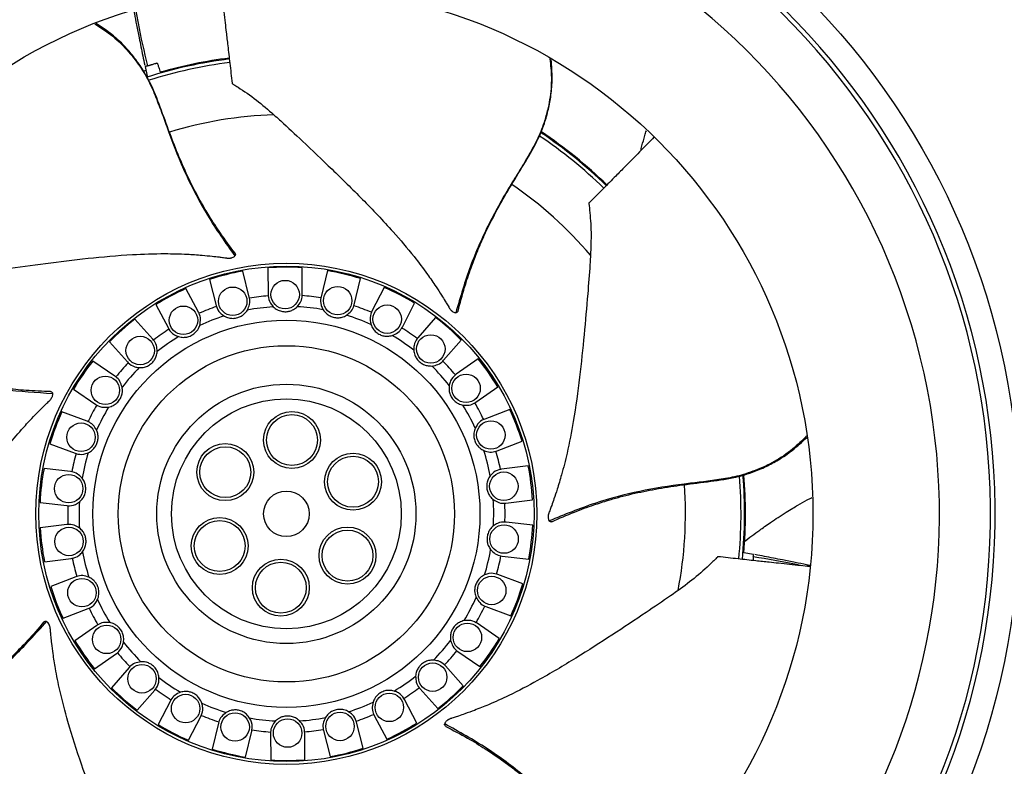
# Model space of a CAD drawing. Extents: x 5 to 297, y -3 to 205.
# Tile 32 of 35: x 228 to 263, y 132 to 158. Entities that reach past the tile are written whole.
import ezdxf

# ---------------------------------------------------------------- set-up
doc = ezdxf.new("R2010")
doc.units = 0
doc.layers.get('0').update_dxf_attribs({"linetype": 'CONTINUOUS'})

msp = doc.modelspace()

# ---------------------------------------------------------------- linework, layer by layer
at = {"color": 7, "linetype": 'CONTINUOUS'}
for p, q in [((232.776, 156.091), (232.853, 156.134)), ((232.826, 156.256), (232.9, 155.918)), ((237.143, 149.186), (237.148, 148.244)), ((238.348, 148.251), (238.343, 149.193)), ((235.094, 148.78), (235.325, 147.867)), ((236.488, 148.161), (236.258, 149.074)), ((239.229, 149.09), (239.008, 148.174)), ((240.175, 147.894), (240.396, 148.809)), ((234.704, 147.628), (234.262, 148.459)), ((241.231, 148.498), (240.798, 147.661)), ((236.497, 148.121), (236.488, 148.161)), ((237.148, 148.244), (237.149, 148.204)), ((238.347, 148.211), (238.348, 148.251)), ((239.008, 148.174), (239, 148.135)), ((233.202, 147.896), (233.645, 147.064)), ((235.325, 147.867), (235.336, 147.828)), ((240.164, 147.855), (240.175, 147.894)), ((241.864, 147.109), (242.297, 147.946)), ((233.099, 146.683), (232.471, 147.385)), ((234.722, 147.592), (234.704, 147.628)), ((240.798, 147.661), (240.781, 147.625)), ((243.034, 147.443), (242.413, 146.735)), ((233.645, 147.064), (233.665, 147.029)), ((241.844, 147.074), (241.864, 147.109)), ((233.125, 146.653), (233.099, 146.683)), ((242.413, 146.735), (242.388, 146.704)), ((231.577, 146.584), (232.206, 145.883)), ((243.316, 145.944), (243.936, 146.652)), ((244.532, 145.988), (243.76, 145.449)), ((231.767, 145.383), (230.989, 145.913)), ((232.206, 145.883), (232.233, 145.854)), ((243.288, 145.915), (243.316, 145.944)), ((231.8, 145.359), (231.767, 145.383)), ((243.76, 145.449), (243.727, 145.425)), ((244.447, 144.465), (245.219, 145.004)), ((230.313, 144.922), (231.091, 144.391)), ((231.091, 144.391), (231.125, 144.37)), ((244.413, 144.443), (244.447, 144.465)), ((230.785, 143.801), (229.903, 144.13)), ((245.638, 144.216), (244.759, 143.878)), ((230.822, 143.785), (230.785, 143.801)), ((244.759, 143.878), (244.722, 143.862)), ((229.484, 143.005), (230.366, 142.676)), ((245.191, 142.758), (246.069, 143.097)), ((230.366, 142.676), (230.404, 142.664)), ((245.153, 142.745), (245.191, 142.758)), ((246.288, 142.232), (245.353, 142.113)), ((230.21, 142.03), (229.275, 142.138)), ((230.25, 142.024), (230.21, 142.03)), ((245.353, 142.113), (245.314, 142.107)), ((229.137, 140.946), (230.072, 140.838)), ((230.072, 140.838), (230.112, 140.834)), ((245.465, 140.919), (245.504, 140.923)), ((245.504, 140.923), (246.439, 141.041)), ((230.076, 140.173), (229.142, 140.054)), ((230.116, 140.176), (230.076, 140.173)), ((245.508, 140.258), (245.468, 140.261)), ((246.444, 140.149), (245.508, 140.258)), ((245.33, 139.072), (245.37, 139.066)), ((245.37, 139.066), (246.306, 138.957)), ((254.202, 139.123), (253.862, 139.184)), ((229.293, 138.864), (230.227, 138.982)), ((230.227, 138.982), (230.267, 138.989)), ((245.214, 138.419), (245.176, 138.432)), ((246.097, 138.09), (245.214, 138.419)), ((230.39, 138.338), (229.511, 137.999)), ((230.428, 138.351), (230.39, 138.338)), ((229.943, 136.879), (230.822, 137.218)), ((230.822, 137.218), (230.859, 137.234)), ((244.758, 137.31), (244.795, 137.295)), ((244.795, 137.295), (245.678, 136.966)), ((231.168, 136.653), (231.134, 136.631)), ((244.489, 136.704), (244.455, 136.726)), ((245.267, 136.173), (244.489, 136.704)), ((231.134, 136.631), (230.362, 136.091)), ((231.049, 135.108), (231.821, 135.647)), ((231.821, 135.647), (231.853, 135.671)), ((243.781, 135.737), (243.813, 135.713)), ((243.813, 135.713), (244.591, 135.182)), ((232.265, 135.152), (231.644, 134.443)), ((232.292, 135.181), (232.265, 135.152)), ((243.375, 135.213), (243.347, 135.242)), ((244.003, 134.511), (243.375, 135.213)), ((232.547, 133.652), (233.167, 134.361)), ((233.167, 134.361), (233.193, 134.392)), ((242.455, 134.443), (242.481, 134.412)), ((242.481, 134.412), (243.109, 133.71)), ((233.717, 133.986), (233.284, 133.15)), ((233.736, 134.021), (233.717, 133.986)), ((241.936, 134.031), (241.916, 134.066)), ((242.378, 133.2), (241.936, 134.031)), ((234.349, 132.598), (234.782, 133.434)), ((234.782, 133.434), (234.8, 133.47)), ((235.405, 133.202), (235.185, 132.286)), ((235.416, 133.24), (235.405, 133.202)), ((240.256, 133.229), (240.245, 133.267)), ((240.486, 132.315), (240.256, 133.229)), ((240.859, 133.504), (240.876, 133.468)), ((240.876, 133.468), (241.319, 132.636)), ((236.352, 132.005), (236.572, 132.921)), ((236.572, 132.921), (236.58, 132.96)), ((237.234, 132.885), (237.233, 132.845)), ((237.233, 132.845), (237.238, 131.903)), ((238.433, 132.851), (238.431, 132.891)), ((238.438, 131.909), (238.433, 132.851)), ((239.084, 132.974), (239.092, 132.935)), ((239.092, 132.935), (239.323, 132.022))]:
    msp.add_line(p, q, dxfattribs=at)
for centre, radius in [((237.79, 140.548), 31.78), ((237.79, 140.548), 31.38), ((237.79, 140.548), 31.3), ((237.79, 140.548), 31.12), ((237.79, 140.548), 25.754), ((237.79, 140.548), 18.5), ((237.79, 140.548), 8.8), ((237.79, 140.548), 8.7), ((235.906, 148.014), 0.5), ((237.748, 148.248), 0.5), ((239.592, 148.034), 0.5), ((234.174, 147.346), 0.5), ((241.331, 147.385), 0.5), ((237.79, 140.548), 6.802), ((232.653, 146.283), 0.5), ((242.864, 146.339), 0.5), ((237.79, 140.548), 5.905), ((231.429, 144.887), 0.5), ((244.103, 144.957), 0.5), ((237.79, 140.548), 4.554), ((237.79, 140.548), 4.037), ((237.985, 143.14), 1), ((237.985, 143.14), 0.894), ((230.576, 143.239), 0.5), ((244.975, 143.318), 0.5), ((235.642, 142.013), 1), ((235.642, 142.013), 0.894), ((240.133, 141.675), 1), ((240.133, 141.675), 0.894), ((230.141, 141.434), 0.5), ((245.429, 141.518), 0.5), ((237.79, 140.548), 0.8), ((235.447, 139.42), 1), ((235.447, 139.42), 0.894), ((245.439, 139.662), 0.5), ((230.152, 139.578), 0.5), ((239.938, 139.083), 1), ((239.938, 139.083), 0.894), ((237.595, 137.955), 1), ((237.595, 137.955), 0.894), ((230.606, 137.778), 0.5), ((245.005, 137.857), 0.5), ((244.151, 136.209), 0.5), ((231.477, 136.139), 0.5), ((242.928, 134.812), 0.5), ((232.716, 134.756), 0.5), ((241.406, 133.75), 0.5), ((234.249, 133.71), 0.5), ((235.989, 133.061), 0.5), ((239.674, 133.082), 0.5), ((237.833, 132.848), 0.5)]:
    msp.add_circle(centre, radius, dxfattribs=at)
for radius, start, end in [(24.9, 90.1281, 88.7384), (24.74, 90.1281, 88.7384), (22.94, 107.9526, 106.4538), (16.1, 97.1582, 107.6655), (16.13, 97.153, 105.9417), (16.13, 45.7257, 56.2635), (16.1, 45.7284, 56.2475), (8.663, 86.3438, 94.287), (8.663, 100.1899, 108.1332), (8.663, 72.4976, 80.4409), (8.663, 114.0361, 121.9793), (8.663, 58.6514, 66.5947), (7.683, 94.7842, 99.6927), (7.683, 80.9381, 85.8465), (7.683, 108.6304, 113.5388), (7.285, 93.6299, 100.847), (7.285, 79.7837, 87.0009), (7.683, 67.0919, 72.0004), (8.663, 127.8822, 135.8255), (7.285, 107.476, 114.6932), (7.285, 65.9376, 73.1547), (8.663, 44.8053, 52.7486), (7.683, 122.4766, 127.385), (7.683, 53.2458, 58.1542), (7.285, 121.3222, 128.5393), (7.285, 52.0914, 59.3086), (8.663, 30.9591, 38.9024), (8.663, 141.7284, 149.6716), (7.683, 136.3227, 141.2311), (7.285, 135.1683, 142.3855), (7.285, 38.2453, 45.4624), (7.683, 39.3996, 44.3081), (7.683, 150.1689, 155.0773), (7.285, 149.0145, 156.2317), (7.285, 24.3991, 31.6163), (7.683, 25.5535, 30.4619), (8.663, 155.5745, 163.5178), (8.663, 17.113, 25.0562), (7.683, 164.015, 168.9234), (7.285, 162.8607, 170.0778), (7.285, 10.553, 17.7701), (7.683, 11.7073, 16.6158), (8.663, 3.2668, 11.2101), (8.663, 169.4207, 177.3639), (16.1, 354.2978, 4.8326), (16.13, 355.1501, 4.8319), (7.683, 177.8612, 182.7696), (7.285, 176.7068, 183.924), (7.285, 356.7068, 3.924), (7.683, 357.8612, 2.7696), (8.663, 349.4207, 357.3639), (8.663, 183.2668, 191.2101), (7.285, 190.553, 197.7701), (7.285, 342.8607, 350.0778), (7.683, 344.015, 348.9234), (7.683, 191.7073, 196.6158), (8.663, 335.5745, 343.5178), (8.663, 197.113, 205.0562), (7.285, 204.3991, 211.6163), (7.285, 329.0145, 336.2317), (7.683, 205.5535, 210.4619), (7.683, 330.1689, 335.0773), (8.663, 210.9591, 218.9024), (7.285, 218.2453, 225.4624), (7.285, 315.1683, 322.3855), (8.663, 321.7284, 329.6716), (7.683, 219.3996, 224.3081), (7.683, 316.3227, 321.2311), (7.285, 232.0914, 239.3086), (7.285, 301.3222, 308.5393), (8.663, 224.8053, 232.7486), (7.683, 233.2458, 238.1542), (7.683, 302.4766, 307.385), (8.663, 307.8822, 315.8255), (7.285, 245.9376, 253.1547), (7.285, 287.476, 294.6932), (7.683, 247.0919, 252.0004), (7.285, 259.7837, 267.0009), (7.285, 273.6299, 280.847), (7.683, 288.6304, 293.5388), (8.663, 294.0361, 301.9793), (8.663, 238.6514, 246.5947), (7.683, 260.9381, 265.8465), (7.683, 274.7842, 279.6927), (8.663, 252.4976, 260.4409), (8.663, 280.1899, 288.1332), (8.663, 266.3438, 274.287)]:
    msp.add_arc((237.79, 140.548), radius, start, end, dxfattribs=at)
at = {"color": 8, "linetype": 'CONTINUOUS'}
for radius, start, end in [(15.974, 97.1612, 107.596), (14.021, 91.7843, 107.0408), (15.974, 45.7337, 56.1676), (14.021, 40.3557, 55.6122), (15.974, 354.3032, 4.7494), (14.021, 348.9271, 4.1837)]:
    msp.add_arc((237.79, 140.548), radius, start, end, dxfattribs=at)
at = {"color": 7, "linetype": 'CONTINUOUS'}
for points, knots in [([(235.505, 158.881), (235.518, 158.776), (235.562, 158.413), (235.618, 157.94), (235.68, 157.415), (235.736, 156.942), (235.806, 156.344), (235.856, 155.903), (235.883, 155.669)], [0, 0, 0, 0, 0.098785, 0.340518, 0.442759, 0.589763, 0.781883, 1, 1, 1, 1]), ([(232.43, 158.235), (232.436, 158.197), (232.467, 158.025), (232.529, 157.702), (232.627, 157.207), (232.723, 156.736), (232.791, 156.416), (232.814, 156.306)], [0, 0, 0, 0, 0.059702, 0.266449, 0.501494, 0.829216, 1, 1, 1, 1]), ([(232.496, 158.258), (232.523, 158.1), (232.637, 157.437), (232.79, 156.781), (232.907, 156.281)], [0, 0, 0, 0, 0.23812, 1, 1, 1, 1]), ([(235.985, 149.701), (235.811, 149.933), (235.491, 150.364), (235.108, 150.958), (234.822, 151.439), (234.6, 151.845), (234.341, 152.353), (234.053, 153.001), (233.717, 153.832), (233.413, 154.693), (233.149, 155.387), (232.907, 155.88), (232.704, 156.221), (232.433, 156.6), (232.084, 157.006), (231.651, 157.405), (231.298, 157.645), (231.11, 157.773)], [0, 0, 0, 0, 0.09205, 0.170514, 0.228691, 0.274894, 0.322002, 0.417065, 0.512609, 0.621146, 0.722211, 0.752586, 0.790418, 0.840263, 0.886094, 0.939393, 1, 1, 1, 1]), ([(232.907, 156.281), (232.923, 156.286), (232.942, 156.292), (232.964, 156.298), (232.969, 156.3), (232.971, 156.301), (232.971, 156.301), (232.971, 156.301), (232.971, 156.301), (232.972, 156.301), (232.974, 156.301), (232.981, 156.304), (232.995, 156.308), (233.007, 156.312), (233.013, 156.313), (233.014, 156.314), (233.014, 156.314), (233.014, 156.314), (233.015, 156.314), (233.019, 156.315), (233.033, 156.319), (233.086, 156.335), (233.133, 156.349), (233.174, 156.361), (233.18, 156.363), (233.182, 156.364), (233.183, 156.364), (233.184, 156.364), (233.186, 156.365), (233.196, 156.368), (233.219, 156.374), (233.24, 156.38), (233.253, 156.384)], [0, 0, 0, 0, 0.127291, 0.148224, 0.158685, 0.161299, 0.161953, 0.161994, 0.162157, 0.162811, 0.165425, 0.175886, 0.21787, 0.259815, 0.265044, 0.265371, 0.265452, 0.265779, 0.267086, 0.272316, 0.293239, 0.377197, 0.713744, 0.749526, 0.767416, 0.771889, 0.774125, 0.775243, 0.779716, 0.797606, 0.869169, 1, 1, 1, 1]), ([(233.253, 156.384), (233.265, 156.348), (233.297, 156.25), (233.333, 156.142), (233.356, 156.069), (233.36, 156.057)], [0, 0, 0, 0, 0.334029, 0.893964, 1, 1, 1, 1]), ([(243.821, 147.666), (243.895, 147.947), (244.031, 148.466), (244.257, 149.135), (244.455, 149.659), (244.634, 150.086), (244.87, 150.605), (245.196, 151.235), (245.636, 152.015), (246.12, 152.79), (246.498, 153.429), (246.733, 153.925), (246.873, 154.297), (247, 154.744), (247.1, 155.27), (247.142, 155.854), (247.11, 156.276), (247.093, 156.498)], [0, 0, 0, 0, 0.0921441, 0.1706917, 0.2289305, 0.2751827, 0.3223401, 0.4175045, 0.5131493, 0.6218018, 0.7229733, 0.7533803, 0.7912524, 0.8411509, 0.8870302, 0.9403862, 1, 1, 1, 1]), ([(232.907, 156.281), (232.892, 156.276), (232.861, 156.267), (232.832, 156.257), (232.821, 156.254), (232.824, 156.255), (232.826, 156.256)], [0, 0, 0, 0, 0.248218, 0.511457, 0.734642, 1, 1, 1, 1]), ([(235.883, 155.669), (235.883, 155.669), (235.883, 155.668), (235.883, 155.666), (235.884, 155.665), (235.884, 155.663), (235.885, 155.662), (235.885, 155.661), (235.886, 155.66), (235.889, 155.656), (235.904, 155.644), (235.976, 155.605), (236.242, 155.433), (236.72, 155.109), (237.148, 154.74), (237.354, 154.562)], [0, 0, 0, 0, 0.000566, 0.002274, 0.003982, 0.004836, 0.006544, 0.006971, 0.007825, 0.011243, 0.018094, 0.04546, 0.154763, 0.592522, 1, 1, 1, 1]), ([(237.354, 154.562), (237.37, 154.548), (237.449, 154.477), (237.783, 154.175), (238.437, 153.563), (239.388, 152.657), (240.46, 151.608), (241.436, 150.583), (242.202, 149.688), (242.698, 149.033), (243.016, 148.574), (243.222, 148.259), (243.355, 148.045), (243.437, 147.908), (243.485, 147.827), (243.509, 147.787), (243.525, 147.759), (243.545, 147.734), (243.563, 147.712), (243.577, 147.699), (243.583, 147.693), (243.586, 147.69), (243.587, 147.689), (243.588, 147.688), (243.589, 147.688), (243.59, 147.686), (243.591, 147.685), (243.593, 147.684), (243.595, 147.682), (243.597, 147.68), (243.599, 147.678), (243.6, 147.677), (243.601, 147.676), (243.605, 147.674), (243.618, 147.663), (243.648, 147.642), (243.695, 147.617), (243.727, 147.613), (243.742, 147.611)], [0, 0, 0, 0, 0.00757, 0.037851, 0.158982, 0.321249, 0.483609, 0.645733, 0.759956, 0.836944, 0.888606, 0.923148, 0.946207, 0.961595, 0.969289, 0.973136, 0.97506, 0.978403, 0.981732, 0.982563, 0.983394, 0.983809, 0.983835, 0.983848, 0.9839, 0.984108, 0.984316, 0.984368, 0.984575, 0.984991, 0.985198, 0.985302, 0.985354, 0.985562, 0.986393, 0.98973, 0.995079, 1, 1, 1, 1]), ([(250.239, 153.298), (250.253, 153.355), (250.299, 153.533), (250.363, 153.769), (250.419, 153.948), (250.437, 154.005)], [0, 0, 0, 0, 0.243465, 0.757805, 1, 1, 1, 1]), ([(250.705, 153.771), (250.628, 153.693), (250.37, 153.43), (250.034, 153.09), (249.662, 152.714), (249.327, 152.375), (248.903, 151.948), (248.59, 151.634), (248.423, 151.467)], [0, 0, 0, 0, 0.101058, 0.342182, 0.444165, 0.590798, 0.782433, 1, 1, 1, 1]), ([(248.423, 151.467), (248.423, 151.467), (248.422, 151.466), (248.421, 151.465), (248.421, 151.464), (248.42, 151.462), (248.419, 151.461), (248.419, 151.46), (248.418, 151.458), (248.417, 151.454), (248.417, 151.435), (248.431, 151.354), (248.462, 151.039), (248.508, 150.464), (248.486, 149.899), (248.475, 149.627)], [0, 0, 0, 0, 0.000566, 0.002274, 0.003982, 0.004836, 0.006544, 0.006971, 0.007825, 0.011243, 0.018094, 0.04546, 0.154763, 0.592522, 1, 1, 1, 1]), ([(226.561, 148.944), (226.582, 148.948), (226.687, 148.965), (227.132, 149.038), (228.018, 149.168), (229.319, 149.347), (230.808, 149.531), (232.217, 149.655), (233.395, 149.696), (234.216, 149.675), (234.773, 149.638), (235.148, 149.602), (235.398, 149.572), (235.557, 149.552), (235.65, 149.538), (235.696, 149.532), (235.728, 149.527), (235.76, 149.527), (235.788, 149.528), (235.807, 149.53), (235.815, 149.531), (235.82, 149.532), (235.822, 149.532), (235.822, 149.533), (235.823, 149.533), (235.825, 149.533), (235.827, 149.533), (235.829, 149.534), (235.831, 149.534), (235.834, 149.535), (235.837, 149.535), (235.838, 149.535), (235.84, 149.536), (235.844, 149.537), (235.861, 149.54), (235.896, 149.55), (235.944, 149.572), (235.968, 149.594), (235.979, 149.605)], [0, 0, 0, 0, 0.00757, 0.037851, 0.158982, 0.321249, 0.483609, 0.645733, 0.759956, 0.836944, 0.888606, 0.923148, 0.946207, 0.961595, 0.969289, 0.973136, 0.97506, 0.978403, 0.981732, 0.982563, 0.983394, 0.983809, 0.983835, 0.983848, 0.9839, 0.984108, 0.984316, 0.984368, 0.984575, 0.984991, 0.985198, 0.985302, 0.985354, 0.985562, 0.986393, 0.98973, 0.995079, 1, 1, 1, 1]), ([(235.983, 149.7), (235.984, 149.7), (235.989, 149.692), (235.999, 149.674), (236.003, 149.641), (235.987, 149.617), (235.979, 149.605)], [0, 0, 0, 0, 0.019874, 0.260033, 0.644783, 1, 1, 1, 1]), ([(248.475, 149.627), (248.474, 149.606), (248.467, 149.499), (248.439, 149.05), (248.369, 148.157), (248.254, 146.849), (248.102, 145.356), (247.909, 143.955), (247.687, 142.798), (247.484, 142.001), (247.324, 141.466), (247.206, 141.109), (247.121, 140.872), (247.065, 140.721), (247.032, 140.634), (247.015, 140.59), (247.004, 140.561), (246.996, 140.529), (246.991, 140.501), (246.989, 140.482), (246.988, 140.474), (246.988, 140.469), (246.988, 140.468), (246.988, 140.467), (246.988, 140.466), (246.988, 140.464), (246.987, 140.463), (246.987, 140.461), (246.987, 140.458), (246.987, 140.455), (246.987, 140.452), (246.987, 140.451), (246.987, 140.449), (246.987, 140.445), (246.987, 140.428), (246.989, 140.391), (246.999, 140.339), (247.015, 140.311), (247.023, 140.298)], [0, 0, 0, 0, 0.00757, 0.037851, 0.158982, 0.321249, 0.483609, 0.645733, 0.759956, 0.836944, 0.888606, 0.923148, 0.946207, 0.961595, 0.969289, 0.973136, 0.97506, 0.978403, 0.981732, 0.982563, 0.983394, 0.983809, 0.983835, 0.983848, 0.9839, 0.984108, 0.984316, 0.984368, 0.984575, 0.984991, 0.985198, 0.985302, 0.985354, 0.985562, 0.986393, 0.98973, 0.995079, 1, 1, 1, 1]), ([(236.419, 147.702), (236.451, 147.773), (236.524, 147.941), (236.507, 148.055), (236.497, 148.121)], [0, 0, 0, 0, 0.424576, 1, 1, 1, 1]), ([(237.149, 148.204), (237.159, 148.122), (237.173, 148.004), (237.292, 147.862), (237.329, 147.818)], [0, 0, 0, 0, 0.690284, 1, 1, 1, 1]), ([(238.171, 147.823), (238.219, 147.884), (238.33, 148.029), (238.341, 148.144), (238.347, 148.211)], [0, 0, 0, 0, 0.424576, 1, 1, 1, 1]), ([(239, 148.135), (238.99, 148.053), (238.975, 147.935), (239.057, 147.769), (239.082, 147.717)], [0, 0, 0, 0, 0.690284, 1, 1, 1, 1]), ([(235.336, 147.828), (235.365, 147.751), (235.406, 147.639), (235.556, 147.53), (235.603, 147.496)], [0, 0, 0, 0, 0.690284, 1, 1, 1, 1]), ([(237.329, 147.818), (237.374, 147.781), (237.453, 147.715), (237.613, 147.656), (237.771, 147.641), (237.918, 147.667), (238.058, 147.725), (238.13, 147.787), (238.171, 147.823)], [0, 0, 0, 0, 0.205785, 0.365198, 0.525696, 0.663453, 0.804243, 1, 1, 1, 1]), ([(239.082, 147.717), (239.117, 147.67), (239.178, 147.587), (239.319, 147.492), (239.469, 147.44), (239.618, 147.43), (239.768, 147.452), (239.852, 147.495), (239.901, 147.52)], [0, 0, 0, 0, 0.2057852, 0.3651977, 0.5256963, 0.6634533, 0.8042429, 1, 1, 1, 1]), ([(239.901, 147.52), (239.962, 147.568), (240.105, 147.682), (240.143, 147.792), (240.164, 147.855)], [0, 0, 0, 0, 0.424576, 1, 1, 1, 1]), ([(234.747, 147.166), (234.76, 147.243), (234.792, 147.423), (234.747, 147.53), (234.722, 147.592)], [0, 0, 0, 0, 0.424576, 1, 1, 1, 1]), ([(235.603, 147.496), (235.655, 147.471), (235.747, 147.426), (235.917, 147.407), (236.074, 147.431), (236.21, 147.491), (236.332, 147.58), (236.387, 147.658), (236.419, 147.702)], [0, 0, 0, 0, 0.205785, 0.365198, 0.525696, 0.663453, 0.804243, 1, 1, 1, 1]), ([(240.781, 147.625), (240.751, 147.548), (240.708, 147.437), (240.748, 147.256), (240.761, 147.2)], [0, 0, 0, 0, 0.690284, 1, 1, 1, 1]), ([(243.819, 147.667), (243.818, 147.664), (243.814, 147.647), (243.797, 147.624), (243.768, 147.611), (243.748, 147.611), (243.742, 147.611)], [0, 0, 0, 0, 0.092659, 0.513061, 0.844699, 1, 1, 1, 1]), ([(233.665, 147.029), (233.711, 146.961), (233.778, 146.863), (233.95, 146.793), (234.003, 146.771)], [0, 0, 0, 0, 0.690284, 1, 1, 1, 1]), ([(234.003, 146.771), (234.06, 146.759), (234.161, 146.737), (234.33, 146.759), (234.476, 146.82), (234.595, 146.911), (234.692, 147.027), (234.727, 147.115), (234.747, 147.166)], [0, 0, 0, 0, 0.205785, 0.365198, 0.525696, 0.663453, 0.804243, 1, 1, 1, 1]), ([(240.761, 147.2), (240.783, 147.146), (240.822, 147.051), (240.937, 146.924), (241.07, 146.838), (241.212, 146.792), (241.363, 146.778), (241.455, 146.8), (241.509, 146.812)], [0, 0, 0, 0, 0.205785, 0.365198, 0.525696, 0.663453, 0.804243, 1, 1, 1, 1]), ([(241.509, 146.812), (241.579, 146.845), (241.745, 146.921), (241.808, 147.018), (241.844, 147.074)], [0, 0, 0, 0, 0.4245759, 1, 1, 1, 1]), ([(242.388, 146.704), (242.341, 146.636), (242.272, 146.538), (242.268, 146.353), (242.266, 146.295)], [0, 0, 0, 0, 0.6902836, 1, 1, 1, 1]), ([(229.508, 144.843), (229.218, 144.853), (228.682, 144.87), (227.979, 144.941), (227.424, 145.018), (226.969, 145.097), (226.41, 145.212), (225.723, 145.39), (224.864, 145.645), (224.002, 145.945), (223.295, 146.171), (222.759, 146.289), (222.365, 146.343), (221.9, 146.368), (221.366, 146.348), (220.776, 146.257), (220.363, 146.128), (220.14, 146.059)], [0, 0, 0, 0, 0.091888, 0.170218, 0.228295, 0.274418, 0.321445, 0.416345, 0.511724, 0.620075, 0.720966, 0.751288, 0.789055, 0.838815, 0.884567, 0.937775, 1, 1, 1, 1]), ([(233.251, 146.246), (233.246, 146.323), (233.233, 146.505), (233.165, 146.599), (233.125, 146.653)], [0, 0, 0, 0, 0.4245759, 1, 1, 1, 1]), ([(232.624, 145.684), (232.682, 145.685), (232.785, 145.688), (232.944, 145.751), (233.072, 145.844), (233.165, 145.961), (233.231, 146.097), (233.244, 146.191), (233.251, 146.246)], [0, 0, 0, 0, 0.205785, 0.365198, 0.525696, 0.663453, 0.804243, 1, 1, 1, 1]), ([(242.266, 146.295), (242.275, 146.238), (242.29, 146.136), (242.371, 145.986), (242.48, 145.87), (242.607, 145.792), (242.75, 145.742), (242.845, 145.741), (242.9, 145.74)], [0, 0, 0, 0, 0.205785, 0.365198, 0.525696, 0.663453, 0.804243, 1, 1, 1, 1]), ([(232.233, 145.854), (232.295, 145.799), (232.384, 145.719), (232.567, 145.692), (232.624, 145.684)], [0, 0, 0, 0, 0.690284, 1, 1, 1, 1]), ([(242.9, 145.74), (242.976, 145.755), (243.155, 145.789), (243.24, 145.869), (243.288, 145.915)], [0, 0, 0, 0, 0.424576, 1, 1, 1, 1]), ([(232.02, 144.994), (231.996, 145.068), (231.94, 145.242), (231.851, 145.316), (231.8, 145.359)], [0, 0, 0, 0, 0.4245759, 1, 1, 1, 1]), ([(243.727, 145.425), (243.665, 145.37), (243.576, 145.291), (243.527, 145.113), (243.512, 145.057)], [0, 0, 0, 0, 0.690284, 1, 1, 1, 1]), ([(231.545, 144.298), (231.601, 144.314), (231.7, 144.341), (231.84, 144.44), (231.941, 144.561), (232.004, 144.697), (232.036, 144.845), (232.026, 144.939), (232.02, 144.994)], [0, 0, 0, 0, 0.205785, 0.365198, 0.525696, 0.663453, 0.804243, 1, 1, 1, 1]), ([(243.512, 145.057), (243.506, 144.999), (243.497, 144.897), (243.539, 144.732), (243.617, 144.593), (243.722, 144.487), (243.849, 144.405), (243.941, 144.381), (243.994, 144.367)], [0, 0, 0, 0, 0.205785, 0.365198, 0.525696, 0.663453, 0.804243, 1, 1, 1, 1]), ([(224.224, 137.004), (224.235, 137.022), (224.287, 137.116), (224.507, 137.508), (224.957, 138.282), (225.629, 139.411), (226.414, 140.689), (227.195, 141.869), (227.897, 142.815), (228.426, 143.445), (228.802, 143.857), (229.064, 144.127), (229.243, 144.304), (229.358, 144.416), (229.426, 144.48), (229.46, 144.512), (229.484, 144.534), (229.504, 144.559), (229.521, 144.582), (229.531, 144.598), (229.535, 144.605), (229.538, 144.609), (229.538, 144.611), (229.539, 144.611), (229.539, 144.612), (229.54, 144.613), (229.541, 144.615), (229.542, 144.617), (229.543, 144.619), (229.545, 144.622), (229.546, 144.624), (229.547, 144.626), (229.547, 144.627), (229.549, 144.631), (229.557, 144.646), (229.571, 144.68), (229.584, 144.731), (229.581, 144.763), (229.58, 144.779)], [0, 0, 0, 0, 0.00757, 0.037851, 0.158982, 0.321249, 0.483609, 0.645733, 0.759956, 0.836944, 0.888606, 0.923148, 0.946207, 0.961595, 0.969289, 0.973136, 0.97506, 0.978403, 0.981732, 0.982563, 0.983394, 0.983809, 0.983835, 0.983848, 0.9839, 0.984108, 0.984316, 0.984368, 0.984575, 0.984991, 0.985198, 0.985302, 0.985354, 0.985562, 0.986393, 0.98973, 0.995079, 1, 1, 1, 1]), ([(229.508, 144.841), (229.511, 144.841), (229.529, 144.841), (229.554, 144.83), (229.573, 144.804), (229.578, 144.785), (229.58, 144.779)], [0, 0, 0, 0, 0.092659, 0.513061, 0.844699, 1, 1, 1, 1]), ([(231.125, 144.37), (231.198, 144.331), (231.303, 144.275), (231.488, 144.293), (231.545, 144.298)], [0, 0, 0, 0, 0.690284, 1, 1, 1, 1]), ([(243.994, 144.367), (244.071, 144.363), (244.254, 144.353), (244.355, 144.41), (244.413, 144.443)], [0, 0, 0, 0, 0.4245759, 1, 1, 1, 1]), ([(231.123, 143.484), (231.083, 143.55), (230.987, 143.705), (230.882, 143.756), (230.822, 143.785)], [0, 0, 0, 0, 0.424576, 1, 1, 1, 1]), ([(244.722, 143.862), (244.649, 143.824), (244.543, 143.769), (244.452, 143.607), (244.425, 143.557)], [0, 0, 0, 0, 0.690284, 1, 1, 1, 1]), ([(230.829, 142.695), (230.88, 142.723), (230.969, 142.774), (231.081, 142.902), (231.151, 143.045), (231.179, 143.191), (231.174, 143.343), (231.142, 143.432), (231.123, 143.484)], [0, 0, 0, 0, 0.205785, 0.365198, 0.525696, 0.663453, 0.804243, 1, 1, 1, 1]), ([(244.425, 143.557), (244.405, 143.502), (244.372, 143.405), (244.374, 143.234), (244.416, 143.081), (244.492, 142.953), (244.596, 142.843), (244.679, 142.797), (244.728, 142.771)], [0, 0, 0, 0, 0.205785, 0.365198, 0.525696, 0.663453, 0.804243, 1, 1, 1, 1]), ([(247.116, 140.271), (247.381, 140.388), (247.872, 140.605), (248.536, 140.846), (249.069, 141.018), (249.514, 141.144), (250.067, 141.283), (250.763, 141.421), (251.648, 141.563), (252.555, 141.668), (253.29, 141.771), (253.825, 141.897), (254.202, 142.019), (254.632, 142.198), (255.105, 142.448), (255.593, 142.783), (255.906, 143.075), (256.074, 143.231)], [0, 0, 0, 0, 0.092004, 0.170432, 0.228582, 0.274764, 0.32185, 0.416869, 0.512368, 0.620855, 0.721873, 0.752234, 0.790048, 0.839871, 0.88568, 0.938955, 1, 1, 1, 1]), ([(230.404, 142.664), (230.484, 142.643), (230.6, 142.614), (230.775, 142.676), (230.829, 142.695)], [0, 0, 0, 0, 0.690284, 1, 1, 1, 1]), ([(244.728, 142.771), (244.802, 142.749), (244.977, 142.696), (245.088, 142.727), (245.153, 142.745)], [0, 0, 0, 0, 0.424576, 1, 1, 1, 1]), ([(230.614, 141.803), (230.559, 141.857), (230.429, 141.985), (230.315, 142.01), (230.25, 142.024)], [0, 0, 0, 0, 0.424576, 1, 1, 1, 1]), ([(244.952, 141.882), (244.92, 141.833), (244.864, 141.747), (244.825, 141.581), (244.83, 141.422), (244.873, 141.279), (244.947, 141.147), (245.017, 141.083), (245.058, 141.046)], [0, 0, 0, 0, 0.205785, 0.365198, 0.525696, 0.663453, 0.804243, 1, 1, 1, 1]), ([(245.314, 142.107), (245.234, 142.087), (245.117, 142.059), (244.991, 141.924), (244.952, 141.882)], [0, 0, 0, 0, 0.690284, 1, 1, 1, 1]), ([(230.517, 140.966), (230.56, 141.006), (230.635, 141.077), (230.713, 141.228), (230.746, 141.383), (230.738, 141.532), (230.698, 141.678), (230.645, 141.757), (230.614, 141.803)], [0, 0, 0, 0, 0.205785, 0.365198, 0.525696, 0.663453, 0.804243, 1, 1, 1, 1]), ([(230.112, 140.834), (230.195, 140.834), (230.314, 140.833), (230.469, 140.935), (230.517, 140.966)], [0, 0, 0, 0, 0.690284, 1, 1, 1, 1]), ([(245.058, 141.046), (245.125, 141.007), (245.282, 140.913), (245.398, 140.917), (245.465, 140.919)], [0, 0, 0, 0, 0.424576, 1, 1, 1, 1]), ([(253.864, 139.563), (253.958, 139.635), (254.142, 139.774), (254.386, 139.953), (254.604, 140.108), (254.82, 140.258), (255.073, 140.427), (255.335, 140.595), (255.566, 140.736), (255.811, 140.881), (256.031, 141.008), (256.2, 141.095), (256.255, 141.124)], [0, 0, 0, 0, 0.125693, 0.244294, 0.316894, 0.406861, 0.521349, 0.638241, 0.73571, 0.805474, 0.93605, 1, 1, 1, 1]), ([(230.522, 140.049), (230.456, 140.089), (230.299, 140.182), (230.183, 140.178), (230.116, 140.176)], [0, 0, 0, 0, 0.4245759, 1, 1, 1, 1]), ([(245.063, 140.129), (245.021, 140.089), (244.946, 140.019), (244.868, 139.867), (244.834, 139.712), (244.842, 139.563), (244.883, 139.417), (244.935, 139.338), (244.966, 139.292)], [0, 0, 0, 0, 0.2057852, 0.3651977, 0.5256963, 0.6634533, 0.8042429, 1, 1, 1, 1]), ([(245.468, 140.261), (245.386, 140.261), (245.266, 140.262), (245.111, 140.161), (245.063, 140.129)], [0, 0, 0, 0, 0.690284, 1, 1, 1, 1]), ([(247.115, 140.273), (247.112, 140.272), (247.096, 140.265), (247.068, 140.263), (247.04, 140.278), (247.027, 140.293), (247.023, 140.298)], [0, 0, 0, 0, 0.092659, 0.513061, 0.844699, 1, 1, 1, 1]), ([(230.629, 139.214), (230.66, 139.262), (230.716, 139.349), (230.755, 139.515), (230.751, 139.673), (230.708, 139.816), (230.633, 139.948), (230.563, 140.012), (230.522, 140.049)], [0, 0, 0, 0, 0.205785, 0.365198, 0.525696, 0.663453, 0.804243, 1, 1, 1, 1]), ([(230.267, 138.989), (230.347, 139.008), (230.463, 139.036), (230.589, 139.172), (230.629, 139.214)], [0, 0, 0, 0, 0.690284, 1, 1, 1, 1]), ([(244.966, 139.292), (245.021, 139.238), (245.152, 139.11), (245.265, 139.086), (245.33, 139.072)], [0, 0, 0, 0, 0.4245759, 1, 1, 1, 1]), ([(254.195, 139.039), (254.196, 139.055), (254.199, 139.087), (254.202, 139.117), (254.203, 139.129), (254.202, 139.125), (254.202, 139.123)], [0, 0, 0, 0, 0.2482177, 0.5114569, 0.734642, 1, 1, 1, 1]), ([(256.179, 138.732), (256.142, 138.741), (255.973, 138.778), (255.652, 138.843), (255.157, 138.943), (254.685, 139.035), (254.364, 139.094), (254.254, 139.115)], [0, 0, 0, 0, 0.0578248, 0.2649844, 0.5004986, 0.8288748, 1, 1, 1, 1]), ([(252.957, 139.043), (252.956, 139.043), (252.956, 139.043), (252.954, 139.043), (252.953, 139.043), (252.951, 139.042), (252.95, 139.042), (252.949, 139.042), (252.947, 139.041), (252.942, 139.039), (252.928, 139.028), (252.874, 138.966), (252.646, 138.745), (252.225, 138.351), (251.77, 138.016), (251.551, 137.855)], [0, 0, 0, 0, 0.000566, 0.002274, 0.003982, 0.004836, 0.006544, 0.006971, 0.007825, 0.011243, 0.018094, 0.04546, 0.154763, 0.592522, 1, 1, 1, 1]), ([(256.177, 138.695), (256.07, 138.707), (255.704, 138.745), (255.23, 138.795), (254.704, 138.851), (254.23, 138.902), (253.632, 138.967), (253.191, 139.017), (252.957, 139.043)], [0, 0, 0, 0, 0.099995, 0.341404, 0.443507, 0.590314, 0.782176, 1, 1, 1, 1]), ([(254.195, 139.039), (254.193, 139.022), (254.191, 139.002), (254.189, 138.979), (254.189, 138.974), (254.188, 138.972), (254.188, 138.972), (254.188, 138.972), (254.188, 138.971), (254.188, 138.971), (254.188, 138.969), (254.187, 138.961), (254.186, 138.947), (254.185, 138.935), (254.184, 138.928), (254.184, 138.927), (254.184, 138.927), (254.184, 138.927), (254.184, 138.926), (254.183, 138.922), (254.183, 138.916), (254.182, 138.91), (254.182, 138.908)], [0, 0, 0, 0, 0.404111, 0.470566, 0.503774, 0.512075, 0.51415, 0.514279, 0.514798, 0.516873, 0.525173, 0.558382, 0.69167, 0.824831, 0.841432, 0.842469, 0.842729, 0.843766, 0.847916, 0.864517, 0.930943, 1, 1, 1, 1]), ([(255.89, 138.726), (255.83, 138.739), (255.269, 138.865), (254.701, 138.957), (254.195, 139.039)], [0, 0, 0, 0, 0.107426, 1, 1, 1, 1]), ([(230.853, 138.324), (230.779, 138.347), (230.604, 138.4), (230.492, 138.369), (230.428, 138.351)], [0, 0, 0, 0, 0.424576, 1, 1, 1, 1]), ([(244.752, 138.401), (244.701, 138.372), (244.611, 138.322), (244.499, 138.193), (244.43, 138.051), (244.402, 137.904), (244.406, 137.753), (244.438, 137.663), (244.457, 137.612)], [0, 0, 0, 0, 0.205785, 0.365198, 0.525696, 0.663453, 0.804243, 1, 1, 1, 1]), ([(245.176, 138.432), (245.097, 138.452), (244.981, 138.481), (244.806, 138.42), (244.752, 138.401)], [0, 0, 0, 0, 0.6902836, 1, 1, 1, 1]), ([(231.156, 137.538), (231.175, 137.593), (231.209, 137.691), (231.207, 137.861), (231.165, 138.014), (231.089, 138.142), (230.985, 138.253), (230.901, 138.298), (230.853, 138.324)], [0, 0, 0, 0, 0.2057852, 0.3651977, 0.5256963, 0.6634533, 0.8042429, 1, 1, 1, 1]), ([(251.551, 137.855), (251.533, 137.843), (251.446, 137.781), (251.077, 137.523), (250.335, 137.021), (249.241, 136.295), (247.979, 135.484), (246.763, 134.761), (245.72, 134.213), (244.971, 133.875), (244.453, 133.666), (244.1, 133.537), (243.861, 133.455), (243.709, 133.404), (243.62, 133.376), (243.575, 133.362), (243.545, 133.352), (243.516, 133.339), (243.491, 133.325), (243.474, 133.315), (243.468, 133.311), (243.464, 133.308), (243.462, 133.307), (243.462, 133.307), (243.461, 133.306), (243.459, 133.305), (243.458, 133.304), (243.456, 133.303), (243.454, 133.301), (243.452, 133.299), (243.449, 133.298), (243.448, 133.297), (243.447, 133.296), (243.444, 133.294), (243.43, 133.283), (243.403, 133.258), (243.369, 133.218), (243.357, 133.188), (243.352, 133.173)], [0, 0, 0, 0, 0.00757, 0.037851, 0.158982, 0.321249, 0.483609, 0.645733, 0.759956, 0.836944, 0.888606, 0.923148, 0.946207, 0.961595, 0.969289, 0.973136, 0.97506, 0.978403, 0.981732, 0.982563, 0.983394, 0.983809, 0.983835, 0.983848, 0.9839, 0.984108, 0.984316, 0.984368, 0.984575, 0.984991, 0.985198, 0.985302, 0.985354, 0.985562, 0.986393, 0.98973, 0.995079, 1, 1, 1, 1]), ([(230.859, 137.234), (230.932, 137.271), (231.038, 137.326), (231.128, 137.488), (231.156, 137.538)], [0, 0, 0, 0, 0.690284, 1, 1, 1, 1]), ([(244.457, 137.612), (244.498, 137.546), (244.594, 137.39), (244.698, 137.339), (244.758, 137.31)], [0, 0, 0, 0, 0.424576, 1, 1, 1, 1]), ([(229.268, 136.751), (229.08, 136.53), (228.732, 136.121), (228.238, 135.616), (227.832, 135.231), (227.486, 134.924), (227.048, 134.558), (226.481, 134.133), (225.746, 133.62), (224.973, 133.133), (224.356, 132.721), (223.929, 132.375), (223.642, 132.101), (223.333, 131.753), (223.015, 131.323), (222.722, 130.812), (222.568, 130.416), (222.486, 130.206)], [0, 0, 0, 0, 0.092086, 0.170584, 0.228786, 0.275009, 0.322136, 0.417241, 0.512825, 0.621409, 0.722516, 0.752904, 0.790752, 0.840619, 0.886469, 0.939792, 1, 1, 1, 1]), ([(229.27, 136.749), (229.272, 136.752), (229.283, 136.765), (229.308, 136.778), (229.339, 136.777), (229.357, 136.769), (229.363, 136.767)], [0, 0, 0, 0, 0.0926587, 0.513061, 0.8446994, 1, 1, 1, 1]), ([(232.103, 127.732), (232.095, 127.751), (232.054, 127.85), (231.885, 128.267), (231.56, 129.102), (231.096, 130.331), (230.586, 131.741), (230.152, 133.088), (229.85, 134.227), (229.687, 135.032), (229.599, 135.584), (229.551, 135.957), (229.524, 136.208), (229.509, 136.367), (229.501, 136.46), (229.497, 136.507), (229.495, 136.539), (229.488, 136.57), (229.48, 136.597), (229.474, 136.616), (229.471, 136.623), (229.469, 136.628), (229.469, 136.629), (229.469, 136.63), (229.468, 136.631), (229.468, 136.632), (229.467, 136.634), (229.466, 136.636), (229.465, 136.638), (229.464, 136.641), (229.463, 136.644), (229.462, 136.645), (229.462, 136.646), (229.46, 136.65), (229.453, 136.666), (229.435, 136.698), (229.403, 136.74), (229.376, 136.758), (229.363, 136.767)], [0, 0, 0, 0, 0.00757, 0.037851, 0.158982, 0.321249, 0.483609, 0.645733, 0.759956, 0.836944, 0.888606, 0.923148, 0.946207, 0.961595, 0.969289, 0.973136, 0.97506, 0.978403, 0.981732, 0.982563, 0.983394, 0.983809, 0.983835, 0.983848, 0.9839, 0.984108, 0.984316, 0.984368, 0.984575, 0.984991, 0.985198, 0.985302, 0.985354, 0.985562, 0.986393, 0.98973, 0.995079, 1, 1, 1, 1]), ([(231.587, 136.729), (231.509, 136.733), (231.327, 136.742), (231.226, 136.685), (231.168, 136.653)], [0, 0, 0, 0, 0.4245759, 1, 1, 1, 1]), ([(232.069, 136.038), (232.074, 136.096), (232.084, 136.199), (232.041, 136.364), (231.963, 136.502), (231.859, 136.608), (231.732, 136.691), (231.64, 136.715), (231.587, 136.729)], [0, 0, 0, 0, 0.205785, 0.365198, 0.525696, 0.663453, 0.804243, 1, 1, 1, 1]), ([(244.036, 136.797), (243.98, 136.782), (243.88, 136.754), (243.741, 136.656), (243.639, 136.534), (243.577, 136.399), (243.545, 136.251), (243.555, 136.156), (243.561, 136.101)], [0, 0, 0, 0, 0.205785, 0.365198, 0.525696, 0.663453, 0.804243, 1, 1, 1, 1]), ([(244.455, 136.726), (244.383, 136.764), (244.277, 136.82), (244.093, 136.803), (244.036, 136.797)], [0, 0, 0, 0, 0.6902836, 1, 1, 1, 1]), ([(231.853, 135.671), (231.915, 135.725), (232.005, 135.804), (232.054, 135.983), (232.069, 136.038)], [0, 0, 0, 0, 0.690284, 1, 1, 1, 1]), ([(243.561, 136.101), (243.585, 136.028), (243.64, 135.854), (243.729, 135.779), (243.781, 135.737)], [0, 0, 0, 0, 0.4245759, 1, 1, 1, 1]), ([(232.681, 135.355), (232.605, 135.341), (232.425, 135.306), (232.341, 135.227), (232.292, 135.181)], [0, 0, 0, 0, 0.424576, 1, 1, 1, 1]), ([(233.314, 134.8), (233.306, 134.857), (233.29, 134.959), (233.209, 135.11), (233.101, 135.225), (232.974, 135.303), (232.831, 135.353), (232.736, 135.354), (232.681, 135.355)], [0, 0, 0, 0, 0.205785, 0.365198, 0.525696, 0.663453, 0.804243, 1, 1, 1, 1]), ([(242.957, 135.412), (242.898, 135.41), (242.795, 135.407), (242.637, 135.345), (242.509, 135.251), (242.416, 135.134), (242.349, 134.998), (242.337, 134.904), (242.329, 134.85)], [0, 0, 0, 0, 0.205785, 0.365198, 0.525696, 0.663453, 0.804243, 1, 1, 1, 1]), ([(243.347, 135.242), (243.286, 135.297), (243.197, 135.376), (243.013, 135.403), (242.957, 135.412)], [0, 0, 0, 0, 0.690284, 1, 1, 1, 1]), ([(233.193, 134.392), (233.24, 134.459), (233.308, 134.557), (233.313, 134.743), (233.314, 134.8)], [0, 0, 0, 0, 0.6902836, 1, 1, 1, 1]), ([(242.329, 134.85), (242.334, 134.772), (242.347, 134.59), (242.416, 134.497), (242.455, 134.443)], [0, 0, 0, 0, 0.424576, 1, 1, 1, 1]), ([(234.072, 134.283), (234.001, 134.251), (233.836, 134.174), (233.773, 134.077), (233.736, 134.021)], [0, 0, 0, 0, 0.4245759, 1, 1, 1, 1]), ([(234.82, 133.896), (234.798, 133.95), (234.758, 134.045), (234.644, 134.171), (234.511, 134.258), (234.369, 134.303), (234.218, 134.317), (234.126, 134.296), (234.072, 134.283)], [0, 0, 0, 0, 0.205785, 0.365198, 0.525696, 0.663453, 0.804243, 1, 1, 1, 1]), ([(241.577, 134.325), (241.521, 134.337), (241.42, 134.359), (241.251, 134.336), (241.104, 134.276), (240.986, 134.185), (240.889, 134.068), (240.854, 133.98), (240.834, 133.929)], [0, 0, 0, 0, 0.205785, 0.365198, 0.525696, 0.663453, 0.804243, 1, 1, 1, 1]), ([(241.916, 134.066), (241.869, 134.134), (241.802, 134.233), (241.63, 134.303), (241.577, 134.325)], [0, 0, 0, 0, 0.690284, 1, 1, 1, 1]), ([(234.8, 133.47), (234.829, 133.547), (234.872, 133.659), (234.832, 133.84), (234.82, 133.896)], [0, 0, 0, 0, 0.690284, 1, 1, 1, 1]), ([(240.834, 133.929), (240.82, 133.853), (240.789, 133.673), (240.833, 133.565), (240.859, 133.504)], [0, 0, 0, 0, 0.424576, 1, 1, 1, 1]), ([(235.679, 133.575), (235.619, 133.527), (235.476, 133.413), (235.438, 133.304), (235.416, 133.24)], [0, 0, 0, 0, 0.424576, 1, 1, 1, 1]), ([(236.498, 133.378), (236.464, 133.425), (236.403, 133.508), (236.261, 133.604), (236.112, 133.656), (235.963, 133.666), (235.813, 133.643), (235.728, 133.6), (235.679, 133.575)], [0, 0, 0, 0, 0.205785, 0.365198, 0.525696, 0.663453, 0.804243, 1, 1, 1, 1]), ([(239.978, 133.599), (239.926, 133.625), (239.833, 133.67), (239.664, 133.689), (239.507, 133.665), (239.37, 133.605), (239.248, 133.515), (239.193, 133.438), (239.161, 133.393)], [0, 0, 0, 0, 0.205785, 0.365198, 0.525696, 0.663453, 0.804243, 1, 1, 1, 1]), ([(240.245, 133.267), (240.216, 133.344), (240.174, 133.456), (240.024, 133.565), (239.978, 133.599)], [0, 0, 0, 0, 0.6902836, 1, 1, 1, 1]), ([(236.58, 132.96), (236.59, 133.042), (236.605, 133.161), (236.524, 133.327), (236.498, 133.378)], [0, 0, 0, 0, 0.690284, 1, 1, 1, 1]), ([(237.409, 133.273), (237.362, 133.211), (237.25, 133.067), (237.24, 132.951), (237.234, 132.885)], [0, 0, 0, 0, 0.4245759, 1, 1, 1, 1]), ([(238.251, 133.277), (238.207, 133.315), (238.128, 133.381), (237.968, 133.44), (237.81, 133.454), (237.663, 133.429), (237.523, 133.371), (237.451, 133.309), (237.409, 133.273)], [0, 0, 0, 0, 0.205785, 0.365198, 0.525696, 0.663453, 0.804243, 1, 1, 1, 1]), ([(238.431, 132.891), (238.422, 132.973), (238.408, 133.092), (238.288, 133.234), (238.251, 133.277)], [0, 0, 0, 0, 0.690284, 1, 1, 1, 1]), ([(239.161, 133.393), (239.13, 133.322), (239.056, 133.155), (239.074, 133.04), (239.084, 132.974)], [0, 0, 0, 0, 0.424576, 1, 1, 1, 1]), ([(243.389, 133.086), (243.387, 133.087), (243.371, 133.095), (243.353, 133.116), (243.347, 133.148), (243.351, 133.167), (243.352, 133.173)], [0, 0, 0, 0, 0.092659, 0.513061, 0.844699, 1, 1, 1, 1]), ([(243.389, 133.084), (243.645, 132.95), (244.121, 132.702), (244.724, 132.333), (245.19, 132.022), (245.566, 131.753), (246.02, 131.408), (246.561, 130.949), (247.224, 130.347), (247.871, 129.702), (248.411, 129.192), (248.842, 128.853), (249.173, 128.634), (249.581, 128.41), (250.072, 128.195), (250.64, 128.022), (251.067, 127.959), (251.295, 127.925)], [0, 0, 0, 0, 0.0919406, 0.1703147, 0.2284248, 0.2745748, 0.3216281, 0.4165823, 0.5120159, 0.6204283, 0.7213763, 0.7517162, 0.7895047, 0.8392929, 0.8850709, 0.938309, 1, 1, 1, 1])]:
    msp.add_open_spline(points, degree=3, knots=knots, dxfattribs=at)
at = {"color": 8, "linetype": 'CONTINUOUS'}
for points, knots in [([(231.058, 157.755), (231.247, 157.636), (231.662, 157.374), (232.198, 156.861), (232.65, 156.277), (233.001, 155.683), (233.235, 155.094), (233.46, 154.514), (233.765, 153.634), (234.238, 152.465), (234.986, 151.012), (235.646, 150.077), (235.979, 149.605)], [0, 0, 0, 0, 0.0588434, 0.1298488, 0.1990105, 0.2662276, 0.3331854, 0.4002222, 0.4673885, 0.6424659, 0.8193958, 1, 1, 1, 1]), ([(247.047, 156.525), (247.071, 156.308), (247.125, 155.825), (247.058, 155.091), (246.883, 154.373), (246.638, 153.729), (246.323, 153.179), (246.01, 152.642), (245.512, 151.854), (244.893, 150.756), (244.223, 149.264), (243.904, 148.166), (243.742, 147.611)], [0, 0, 0, 0, 0.0576361, 0.1287326, 0.1979829, 0.2652863, 0.33233, 0.3994528, 0.4667053, 0.6420073, 0.8191641, 1, 1, 1, 1]), ([(220.127, 146.009), (220.341, 146.084), (220.809, 146.247), (221.549, 146.347), (222.288, 146.336), (222.971, 146.24), (223.577, 146.056), (224.171, 145.87), (225.049, 145.56), (226.258, 145.201), (227.861, 144.879), (229.003, 144.813), (229.58, 144.779)], [0, 0, 0, 0, 0.060019, 0.130935, 0.200011, 0.267144, 0.334018, 0.400971, 0.468054, 0.642912, 0.819621, 1, 1, 1, 1]), ([(256.064, 143.282), (255.906, 143.125), (255.559, 142.778), (254.939, 142.37), (254.268, 142.059), (253.612, 141.849), (252.986, 141.752), (252.37, 141.662), (251.444, 141.56), (250.2, 141.359), (248.616, 140.953), (247.558, 140.518), (247.023, 140.298)], [0, 0, 0, 0, 0.058896, 0.129898, 0.199055, 0.266269, 0.333223, 0.400256, 0.467418, 0.642486, 0.819406, 1, 1, 1, 1]), ([(222.516, 130.164), (222.589, 130.371), (222.751, 130.832), (223.13, 131.466), (223.6, 132.037), (224.1, 132.511), (224.622, 132.87), (225.138, 133.218), (225.928, 133.712), (226.962, 134.432), (228.213, 135.485), (228.977, 136.337), (229.363, 136.767)], [0, 0, 0, 0, 0.058122, 0.129182, 0.198396, 0.265665, 0.332674, 0.399762, 0.46698, 0.642192, 0.819257, 1, 1, 1, 1]), ([(251.335, 127.964), (251.109, 127.989), (250.617, 128.045), (249.907, 128.276), (249.246, 128.607), (248.672, 128.989), (248.206, 129.418), (247.752, 129.843), (247.095, 130.504), (246.162, 131.352), (244.857, 132.337), (243.857, 132.893), (243.352, 133.173)], [0, 0, 0, 0, 0.060026, 0.130942, 0.200017, 0.267149, 0.334023, 0.400976, 0.468058, 0.642915, 0.819623, 1, 1, 1, 1])]:
    msp.add_open_spline(points, degree=3, knots=knots, dxfattribs=at)

doc.saveas('drawing.dxf')
